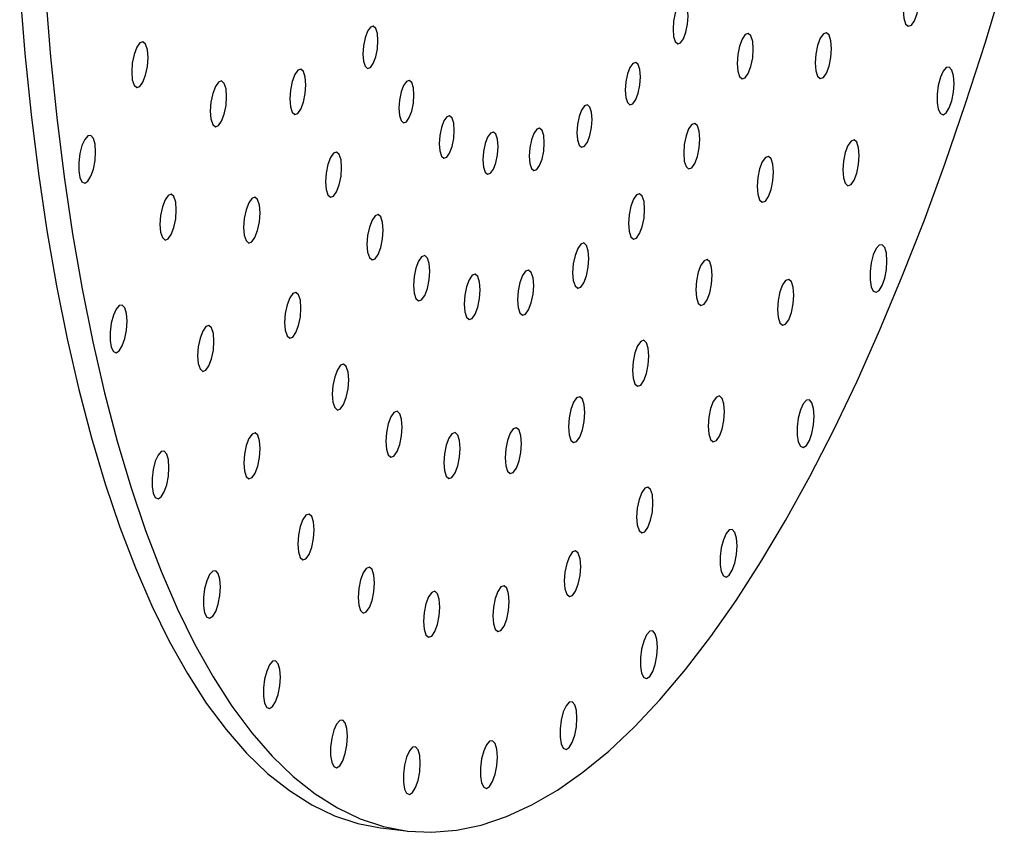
# Paper-space layout '_Dimétrica' of a CAD drawing. Header units: inches. Extents: x -0.7 to 4.9, y -6.4 to 5.3.
# Tile 1 of 9: x 0.6 to 4.2, y -6.4 to -3.5. Entities that reach past the tile are written whole.
import ezdxf

# ---------------------------------------------------------------- set-up
doc = ezdxf.new("R2010")
doc.units = ezdxf.units.IN
doc.header["$MEASUREMENT"] = 0

psp = doc.layouts.new('_Dimétrica')

# ---------------------------------------------------------------- linework, layer by layer
at = {"color": 7, "linetype": 'Continuous', "lineweight": 25}
psp.add_line((1.9359, -6.4283), (2.0294, -6.4401), dxfattribs=at)
at = {"color": 7, "linetype": 'Continuous', "lineweight": 25, "flags": 128}
for points in [[(0.7134, -3.3871), (0.7322, -3.6153), (0.7551, -3.8374), (0.782, -4.0529), (0.813, -4.2614), (0.8478, -4.4626), (0.8866, -4.6559), (0.9291, -4.841), (0.9754, -5.0175), (1.0252, -5.1851), (1.0786, -5.3434), (1.1353, -5.4921), (1.1954, -5.6309), (1.2586, -5.7596), (1.3248, -5.8778), (1.394, -5.9854), (1.4659, -6.0821), (1.5404, -6.1677), (1.6174, -6.2421), (1.6968, -6.305), (1.7783, -6.3564), (1.8617, -6.3963), (1.947, -6.4243), (2.034, -6.4407), (2.1224, -6.4452), (2.2122, -6.4379), (2.303, -6.4188), (2.3948, -6.388), (2.4873, -6.3455), (2.5804, -6.2913), (2.6739, -6.2257), (2.7676, -6.1487), (2.8612, -6.0605), (2.9547, -5.9613), (3.0478, -5.8512), (3.1403, -5.7305), (3.2321, -5.5994), (3.323, -5.4583), (3.4127, -5.3073), (3.5011, -5.1468), (3.5881, -4.9771), (3.6734, -4.7985), (3.7569, -4.6115), (3.8384, -4.4163), (3.9177, -4.2134), (3.9947, -4.0032), (4.0692, -3.7861), (4.1412, -3.5626), (4.2103, -3.333)], [(3.9013, -3.394), (3.8991, -3.3655), (3.8926, -3.3454), (3.8829, -3.3367), (3.8715, -3.3407), (3.8601, -3.3568), (3.8504, -3.3826), (3.844, -3.4141), (3.8417, -3.4466), (3.844, -3.475), (3.8504, -3.4951), (3.8601, -3.5038), (3.8715, -3.4998), (3.8829, -3.4837), (3.8926, -3.4579), (3.8991, -3.4264), (3.9013, -3.394)], [(0.6198, -3.3753), (0.6386, -3.6035), (0.6615, -3.8256), (0.6885, -4.0411), (0.7194, -4.2497), (0.7543, -4.4508), (0.793, -4.6441), (0.8356, -4.8292), (0.8818, -5.0057), (0.9317, -5.1733), (0.985, -5.3316), (1.0418, -5.4803), (1.1018, -5.6191), (1.165, -5.7478), (1.2313, -5.866), (1.3004, -5.9736), (1.3723, -6.0703), (1.4469, -6.1559), (1.5239, -6.2303), (1.6032, -6.2932), (1.6847, -6.3447), (1.7682, -6.3845), (1.8535, -6.4126), (1.9359, -6.4283)], [(3.0575, -3.4666), (3.0554, -3.4403), (3.0494, -3.4217), (3.0405, -3.4137), (3.0299, -3.4174), (3.0194, -3.4323), (3.0104, -3.4561), (3.0045, -3.4852), (3.0024, -3.5152), (3.0045, -3.5415), (3.0104, -3.5601), (3.0194, -3.5681), (3.0299, -3.5644), (3.0405, -3.5495), (3.0494, -3.5257), (3.0554, -3.4966), (3.0575, -3.4666)], [(1.9264, -3.5566), (1.9243, -3.5304), (1.9184, -3.5118), (1.9094, -3.5037), (1.8989, -3.5074), (1.8883, -3.5223), (1.8794, -3.5462), (1.8734, -3.5753), (1.8713, -3.6053), (1.8734, -3.6316), (1.8794, -3.6501), (1.8883, -3.6582), (1.8989, -3.6545), (1.9094, -3.6396), (1.9184, -3.6157), (1.9243, -3.5866), (1.9264, -3.5566)], [(3.2949, -3.5874), (3.2927, -3.5593), (3.2863, -3.5394), (3.2767, -3.5308), (3.2654, -3.5347), (3.2541, -3.5507), (3.2445, -3.5762), (3.2381, -3.6073), (3.2359, -3.6394), (3.2381, -3.6676), (3.2445, -3.6874), (3.2541, -3.6961), (3.2654, -3.6921), (3.2767, -3.6761), (3.2863, -3.6506), (3.2927, -3.6195), (3.2949, -3.5874)], [(3.5804, -3.5851), (3.5782, -3.5567), (3.5717, -3.5366), (3.562, -3.5279), (3.5506, -3.5319), (3.5392, -3.548), (3.5295, -3.5738), (3.523, -3.6053), (3.5208, -3.6378), (3.523, -3.6662), (3.5295, -3.6863), (3.5392, -3.695), (3.5506, -3.691), (3.562, -3.6749), (3.5717, -3.6491), (3.5782, -3.6176), (3.5804, -3.5851)], [(1.0879, -3.618), (1.0856, -3.5896), (1.0791, -3.5695), (1.0694, -3.5608), (1.058, -3.5648), (1.0466, -3.5809), (1.0369, -3.6067), (1.0305, -3.6382), (1.0282, -3.6706), (1.0305, -3.6991), (1.0369, -3.7192), (1.0466, -3.7279), (1.058, -3.7239), (1.0694, -3.7078), (1.0791, -3.682), (1.0856, -3.6505), (1.0879, -3.618)], [(1.6637, -3.7173), (1.6614, -3.6892), (1.655, -3.6693), (1.6455, -3.6607), (1.6342, -3.6646), (1.6229, -3.6806), (1.6133, -3.7061), (1.6069, -3.7372), (1.6047, -3.7693), (1.6069, -3.7975), (1.6133, -3.8173), (1.6229, -3.826), (1.6342, -3.822), (1.6455, -3.806), (1.655, -3.7805), (1.6614, -3.7494), (1.6637, -3.7173)], [(2.8832, -3.6887), (2.8811, -3.6624), (2.8751, -3.6438), (2.8662, -3.6358), (2.8556, -3.6395), (2.8451, -3.6544), (2.8362, -3.6782), (2.8302, -3.7073), (2.8281, -3.7373), (2.8302, -3.7636), (2.8362, -3.7822), (2.8451, -3.7902), (2.8556, -3.7865), (2.8662, -3.7716), (2.8751, -3.7478), (2.8811, -3.7187), (2.8832, -3.6887)], [(4.027, -3.7126), (4.0249, -3.6844), (4.0188, -3.6638), (4.0097, -3.6535), (3.9987, -3.6548), (3.9873, -3.6677), (3.9771, -3.6903), (3.9694, -3.7196), (3.9653, -3.7517), (3.9653, -3.7822), (3.9694, -3.807), (3.9771, -3.8227), (3.9873, -3.8273), (3.9987, -3.8201), (4.0097, -3.802), (4.0188, -3.7756), (4.0249, -3.7444), (4.027, -3.7126)], [(1.3745, -3.7608), (1.3722, -3.7324), (1.3658, -3.7123), (1.3561, -3.7036), (1.3447, -3.7076), (1.3333, -3.7237), (1.3236, -3.7495), (1.3171, -3.781), (1.3148, -3.8134), (1.3171, -3.8419), (1.3236, -3.862), (1.3333, -3.8707), (1.3447, -3.8667), (1.3561, -3.8505), (1.3658, -3.8248), (1.3722, -3.7933), (1.3745, -3.7608)], [(2.0576, -3.7544), (2.0555, -3.7281), (2.0496, -3.7096), (2.0406, -3.7015), (2.0301, -3.7052), (2.0195, -3.7201), (2.0106, -3.7439), (2.0046, -3.7731), (2.0025, -3.803), (2.0046, -3.8293), (2.0106, -3.8479), (2.0195, -3.856), (2.0301, -3.8523), (2.0406, -3.8374), (2.0496, -3.8135), (2.0555, -3.7844), (2.0576, -3.7544)], [(2.7071, -3.844), (2.705, -3.8178), (2.699, -3.7992), (2.69, -3.7911), (2.6795, -3.7948), (2.6689, -3.8097), (2.66, -3.8336), (2.654, -3.8627), (2.6519, -3.8927), (2.654, -3.9189), (2.66, -3.9375), (2.6689, -3.9456), (2.6795, -3.9419), (2.69, -3.927), (2.699, -3.9031), (2.705, -3.874), (2.7071, -3.844)], [(2.2046, -3.8841), (2.2025, -3.8578), (2.1965, -3.8392), (2.1875, -3.8311), (2.177, -3.8348), (2.1664, -3.8497), (2.1575, -3.8736), (2.1515, -3.9027), (2.1494, -3.9327), (2.1515, -3.959), (2.1575, -3.9775), (2.1664, -3.9856), (2.177, -3.9819), (2.1875, -3.967), (2.1965, -3.9432), (2.2025, -3.914), (2.2046, -3.8841)], [(2.5328, -3.9293), (2.5307, -3.9031), (2.5247, -3.8845), (2.5157, -3.8764), (2.5052, -3.8801), (2.4946, -3.895), (2.4857, -3.9189), (2.4797, -3.948), (2.4776, -3.978), (2.4797, -4.0043), (2.4857, -4.0228), (2.4946, -4.0309), (2.5052, -4.0272), (2.5157, -4.0123), (2.5247, -3.9885), (2.5307, -3.9593), (2.5328, -3.9293)], [(3.1001, -3.9155), (3.0978, -3.8874), (3.0914, -3.8675), (3.0819, -3.8589), (3.0706, -3.8629), (3.0593, -3.8788), (3.0497, -3.9043), (3.0433, -3.9355), (3.0411, -3.9676), (3.0433, -3.9957), (3.0497, -4.0156), (3.0593, -4.0242), (3.0706, -4.0202), (3.0819, -4.0043), (3.0914, -3.9788), (3.0978, -3.9476), (3.1001, -3.9155)], [(0.8966, -3.9618), (0.8945, -3.9337), (0.8885, -3.9131), (0.8794, -3.9028), (0.8684, -3.9041), (0.857, -3.917), (0.8468, -3.9396), (0.8391, -3.9689), (0.8349, -4.001), (0.8349, -4.0315), (0.8391, -4.0563), (0.8468, -4.072), (0.857, -4.0766), (0.8684, -4.0694), (0.8794, -4.0513), (0.8885, -4.0249), (0.8945, -3.9937), (0.8966, -3.9618)], [(2.3641, -3.9428), (2.362, -3.9165), (2.356, -3.8979), (2.3471, -3.8899), (2.3365, -3.8936), (2.326, -3.9085), (2.317, -3.9323), (2.311, -3.9614), (2.3089, -3.9914), (2.311, -4.0177), (2.317, -4.0363), (2.326, -4.0443), (2.3365, -4.0406), (2.3471, -4.0257), (2.356, -4.0019), (2.362, -3.9728), (2.3641, -3.9428)], [(3.6814, -3.9759), (3.6792, -3.9475), (3.6727, -3.9274), (3.663, -3.9187), (3.6516, -3.9227), (3.6402, -3.9388), (3.6305, -3.9646), (3.624, -3.9961), (3.6218, -4.0285), (3.624, -4.057), (3.6305, -4.0771), (3.6402, -4.0858), (3.6516, -4.0818), (3.663, -4.0657), (3.6727, -4.0399), (3.6792, -4.0084), (3.6814, -3.9759)], [(1.7938, -4.0195), (1.7916, -3.9914), (1.7852, -3.9715), (1.7756, -3.9629), (1.7643, -3.9669), (1.753, -3.9828), (1.7435, -4.0083), (1.7371, -4.0395), (1.7348, -4.0716), (1.7371, -4.0997), (1.7435, -4.1196), (1.753, -4.1282), (1.7643, -4.1242), (1.7756, -4.1083), (1.7852, -4.0828), (1.7916, -4.0516), (1.7938, -4.0195)], [(3.3689, -4.036), (3.3667, -4.0076), (3.3602, -3.9875), (3.3505, -3.9788), (3.3391, -3.9828), (3.3277, -3.9989), (3.318, -4.0247), (3.3116, -4.0562), (3.3093, -4.0887), (3.3116, -4.1171), (3.318, -4.1372), (3.3277, -4.1459), (3.3391, -4.1419), (3.3505, -4.1258), (3.3602, -4.1), (3.3667, -4.0685), (3.3689, -4.036)], [(1.191, -4.1743), (1.1887, -4.1458), (1.1823, -4.1257), (1.1726, -4.117), (1.1612, -4.121), (1.1498, -4.1371), (1.1401, -4.1629), (1.1336, -4.1944), (1.1313, -4.2269), (1.1336, -4.2553), (1.1401, -4.2754), (1.1498, -4.2841), (1.1612, -4.2801), (1.1726, -4.264), (1.1823, -4.2382), (1.1887, -4.2067), (1.191, -4.1743)], [(1.4962, -4.1852), (1.4939, -4.1567), (1.4875, -4.1366), (1.4778, -4.1279), (1.4664, -4.1319), (1.4549, -4.1481), (1.4453, -4.1738), (1.4388, -4.2054), (1.4365, -4.2378), (1.4388, -4.2662), (1.4453, -4.2863), (1.4549, -4.295), (1.4664, -4.291), (1.4778, -4.2749), (1.4875, -4.2491), (1.4939, -4.2176), (1.4962, -4.1852)], [(2.8988, -4.172), (2.8965, -4.1439), (2.8902, -4.124), (2.8806, -4.1154), (2.8693, -4.1194), (2.858, -4.1353), (2.8484, -4.1608), (2.842, -4.192), (2.8398, -4.2241), (2.842, -4.2522), (2.8484, -4.2721), (2.858, -4.2807), (2.8693, -4.2767), (2.8806, -4.2608), (2.8902, -4.2353), (2.8965, -4.2041), (2.8988, -4.172)], [(1.9453, -4.248), (1.9431, -4.2198), (1.9367, -4.1999), (1.9271, -4.1913), (1.9158, -4.1953), (1.9046, -4.2112), (1.895, -4.2367), (1.8886, -4.2679), (1.8863, -4.3), (1.8886, -4.3281), (1.895, -4.348), (1.9046, -4.3566), (1.9158, -4.3526), (1.9271, -4.3367), (1.9367, -4.3112), (1.9431, -4.28), (1.9453, -4.248)], [(2.6953, -4.3515), (2.6931, -4.3233), (2.6867, -4.3034), (2.6771, -4.2948), (2.6658, -4.2988), (2.6546, -4.3147), (2.645, -4.3402), (2.6386, -4.3714), (2.6363, -4.4035), (2.6386, -4.4316), (2.645, -4.4515), (2.6546, -4.4601), (2.6658, -4.4561), (2.6771, -4.4402), (2.6867, -4.4147), (2.6931, -4.3835), (2.6953, -4.3515)], [(3.7823, -4.36), (3.7802, -4.3319), (3.7741, -4.3113), (3.765, -4.301), (3.754, -4.3023), (3.7426, -4.3152), (3.7324, -4.3378), (3.7247, -4.3671), (3.7206, -4.3992), (3.7206, -4.4297), (3.7247, -4.4545), (3.7324, -4.4702), (3.7426, -4.4748), (3.754, -4.4676), (3.765, -4.4495), (3.7741, -4.4231), (3.7802, -4.3919), (3.7823, -4.36)], [(2.115, -4.3977), (2.1128, -4.3695), (2.1064, -4.3497), (2.0968, -4.341), (2.0855, -4.345), (2.0742, -4.361), (2.0647, -4.3865), (2.0583, -4.4176), (2.056, -4.4497), (2.0583, -4.4778), (2.0647, -4.4977), (2.0742, -4.5063), (2.0855, -4.5024), (2.0968, -4.4864), (2.1064, -4.4609), (2.1128, -4.4298), (2.115, -4.3977)], [(3.1453, -4.4127), (3.143, -4.3843), (3.1365, -4.3642), (3.1269, -4.3555), (3.1154, -4.3595), (3.104, -4.3756), (3.0943, -4.4014), (3.0879, -4.4329), (3.0856, -4.4654), (3.0879, -4.4938), (3.0943, -4.5139), (3.104, -4.5226), (3.1154, -4.5186), (3.1269, -4.5025), (3.1365, -4.4767), (3.143, -4.4452), (3.1453, -4.4127)], [(2.2992, -4.4655), (2.297, -4.4374), (2.2906, -4.4175), (2.281, -4.4089), (2.2697, -4.4128), (2.2584, -4.4288), (2.2489, -4.4543), (2.2425, -4.4854), (2.2402, -4.5175), (2.2425, -4.5457), (2.2489, -4.5655), (2.2584, -4.5741), (2.2697, -4.5702), (2.281, -4.5542), (2.2906, -4.5287), (2.297, -4.4976), (2.2992, -4.4655)], [(2.4941, -4.45), (2.4918, -4.4218), (2.4854, -4.402), (2.4758, -4.3934), (2.4646, -4.3973), (2.4533, -4.4133), (2.4437, -4.4388), (2.4373, -4.4699), (2.4351, -4.502), (2.4373, -4.5301), (2.4437, -4.55), (2.4533, -4.5586), (2.4646, -4.5547), (2.4758, -4.5387), (2.4854, -4.5132), (2.4918, -4.4821), (2.4941, -4.45)], [(3.4427, -4.485), (3.4404, -4.4565), (3.4339, -4.4364), (3.4242, -4.4277), (3.4128, -4.4317), (3.4014, -4.4479), (3.3917, -4.4736), (3.3853, -4.5051), (3.383, -4.5376), (3.3853, -4.566), (3.3917, -4.5861), (3.4014, -4.5948), (3.4128, -4.5908), (3.4242, -4.5747), (3.4339, -4.5489), (3.4404, -4.5174), (3.4427, -4.485)], [(1.6456, -4.5322), (1.6433, -4.5037), (1.6369, -4.4836), (1.6272, -4.4749), (1.6158, -4.4789), (1.6044, -4.4951), (1.5947, -4.5208), (1.5882, -4.5523), (1.5859, -4.5848), (1.5882, -4.6132), (1.5947, -4.6333), (1.6044, -4.642), (1.6158, -4.638), (1.6272, -4.6219), (1.6369, -4.5961), (1.6433, -4.5646), (1.6456, -4.5322)], [(1.0114, -4.5807), (1.0093, -4.5526), (1.0032, -4.532), (0.9941, -4.5217), (0.9831, -4.523), (0.9717, -4.5359), (0.9615, -4.5585), (0.9538, -4.5878), (0.9497, -4.6199), (0.9497, -4.6504), (0.9538, -4.6752), (0.9615, -4.6909), (0.9717, -4.6955), (0.9831, -4.6882), (0.9941, -4.6702), (1.0032, -4.6438), (1.0093, -4.6125), (1.0114, -4.5807)], [(1.3284, -4.6533), (1.3261, -4.6249), (1.3196, -4.6048), (1.31, -4.5961), (1.2985, -4.6001), (1.2871, -4.6162), (1.2774, -4.642), (1.271, -4.6735), (1.2687, -4.706), (1.271, -4.7344), (1.2774, -4.7545), (1.2871, -4.7632), (1.2985, -4.7592), (1.31, -4.7431), (1.3196, -4.7173), (1.3261, -4.6858), (1.3284, -4.6533)], [(2.9142, -4.7072), (2.9119, -4.6788), (2.9054, -4.6587), (2.8958, -4.65), (2.8844, -4.654), (2.8729, -4.6701), (2.8633, -4.6959), (2.8568, -4.7274), (2.8545, -4.7599), (2.8568, -4.7883), (2.8633, -4.8084), (2.8729, -4.8171), (2.8844, -4.8131), (2.8958, -4.797), (2.9054, -4.7712), (2.9119, -4.7397), (2.9142, -4.7072)], [(1.8196, -4.7944), (1.8173, -4.766), (1.8108, -4.7459), (1.8011, -4.7372), (1.7897, -4.7412), (1.7783, -4.7573), (1.7686, -4.7831), (1.7622, -4.8146), (1.7599, -4.847), (1.7622, -4.8755), (1.7686, -4.8956), (1.7783, -4.9043), (1.7897, -4.9003), (1.8011, -4.8841), (1.8108, -4.8584), (1.8173, -4.8269), (1.8196, -4.7944)], [(2.6806, -4.9132), (2.6783, -4.8848), (2.6719, -4.8647), (2.6622, -4.856), (2.6508, -4.86), (2.6394, -4.8761), (2.6297, -4.9019), (2.6232, -4.9334), (2.6209, -4.9658), (2.6232, -4.9943), (2.6297, -5.0144), (2.6394, -5.0231), (2.6508, -5.0191), (2.6622, -5.003), (2.6719, -4.9772), (2.6783, -4.9457), (2.6806, -4.9132)], [(3.1901, -4.9103), (3.1879, -4.8818), (3.1814, -4.8617), (3.1717, -4.853), (3.1603, -4.857), (3.1489, -4.8731), (3.1392, -4.8989), (3.1327, -4.9304), (3.1305, -4.9629), (3.1327, -4.9913), (3.1392, -5.0114), (3.1489, -5.0201), (3.1603, -5.0161), (3.1717, -5), (3.1814, -4.9742), (3.1879, -4.9427), (3.1901, -4.9103)], [(3.5166, -4.9264), (3.5145, -4.8983), (3.5085, -4.8777), (3.4994, -4.8674), (3.4884, -4.8687), (3.477, -4.8816), (3.4667, -4.9042), (3.459, -4.9335), (3.4549, -4.9656), (3.4549, -4.9961), (3.459, -5.0209), (3.4667, -5.0366), (3.477, -5.0412), (3.4884, -5.0339), (3.4994, -5.0159), (3.5085, -4.9895), (3.5145, -4.9583), (3.5166, -4.9264)], [(2.0144, -4.9663), (2.0121, -4.9378), (2.0056, -4.9177), (1.9959, -4.909), (1.9845, -4.913), (1.9731, -4.9292), (1.9634, -4.9549), (1.957, -4.9865), (1.9547, -5.0189), (1.957, -5.0473), (1.9634, -5.0674), (1.9731, -5.0762), (1.9845, -5.0721), (1.9959, -5.056), (2.0056, -5.0302), (2.0121, -4.9987), (2.0144, -4.9663)], [(1.4971, -5.0451), (1.4948, -5.0167), (1.4883, -4.9966), (1.4786, -4.9878), (1.4672, -4.9919), (1.4558, -5.008), (1.4461, -5.0338), (1.4397, -5.0653), (1.4374, -5.0977), (1.4397, -5.1262), (1.4461, -5.1463), (1.4558, -5.155), (1.4672, -5.151), (1.4786, -5.1348), (1.4883, -5.1091), (1.4948, -5.0775), (1.4971, -5.0451)], [(2.2259, -5.0442), (2.2236, -5.0157), (2.2171, -4.9956), (2.2074, -4.9869), (2.196, -4.9909), (2.1846, -5.007), (2.1749, -5.0328), (2.1685, -5.0643), (2.1662, -5.0968), (2.1685, -5.1252), (2.1749, -5.1453), (2.1846, -5.154), (2.196, -5.15), (2.2074, -5.1339), (2.2171, -5.1081), (2.2236, -5.0766), (2.2259, -5.0442)], [(2.4495, -5.0263), (2.4473, -4.9979), (2.4408, -4.9778), (2.4311, -4.9691), (2.4197, -4.9731), (2.4083, -4.9892), (2.3986, -5.015), (2.3921, -5.0465), (2.3899, -5.079), (2.3921, -5.1074), (2.3986, -5.1275), (2.4083, -5.1362), (2.4197, -5.1322), (2.4311, -5.1161), (2.4408, -5.0903), (2.4473, -5.0588), (2.4495, -5.0263)], [(1.1642, -5.1138), (1.1621, -5.0857), (1.1561, -5.065), (1.147, -5.0547), (1.136, -5.0561), (1.1246, -5.0689), (1.1143, -5.0915), (1.1066, -5.1209), (1.1025, -5.1529), (1.1025, -5.1834), (1.1066, -5.2082), (1.1143, -5.2239), (1.1246, -5.2285), (1.136, -5.2213), (1.147, -5.2032), (1.1561, -5.1768), (1.1621, -5.1456), (1.1642, -5.1138)], [(2.9292, -5.2427), (2.927, -5.2143), (2.9205, -5.1942), (2.9108, -5.1855), (2.8994, -5.1895), (2.888, -5.2056), (2.8783, -5.2314), (2.8719, -5.2629), (2.8696, -5.2954), (2.8719, -5.3238), (2.8783, -5.3439), (2.888, -5.3526), (2.8994, -5.3486), (2.9108, -5.3325), (2.9205, -5.3067), (2.927, -5.2752), (2.9292, -5.2427)], [(1.6934, -5.3411), (1.6912, -5.3127), (1.6847, -5.2926), (1.675, -5.2839), (1.6636, -5.2879), (1.6522, -5.304), (1.6425, -5.3298), (1.6361, -5.3613), (1.6338, -5.3938), (1.6361, -5.4222), (1.6425, -5.4423), (1.6522, -5.451), (1.6636, -5.447), (1.675, -5.4309), (1.6847, -5.4051), (1.6912, -5.3736), (1.6934, -5.3411)], [(3.2356, -5.3996), (3.2335, -5.3715), (3.2275, -5.3509), (3.2184, -5.3406), (3.2074, -5.3419), (3.196, -5.3548), (3.1858, -5.3774), (3.1781, -5.4067), (3.174, -5.4388), (3.174, -5.4693), (3.1781, -5.4941), (3.1858, -5.5098), (3.196, -5.5144), (3.2074, -5.5071), (3.2184, -5.4891), (3.2275, -5.4627), (3.2335, -5.4314), (3.2356, -5.3996)], [(2.6655, -5.4753), (2.6633, -5.4469), (2.6568, -5.4268), (2.6471, -5.418), (2.6357, -5.4221), (2.6243, -5.4382), (2.6146, -5.464), (2.6082, -5.4955), (2.6059, -5.5279), (2.6082, -5.5564), (2.6146, -5.5765), (2.6243, -5.5852), (2.6357, -5.5812), (2.6471, -5.565), (2.6568, -5.5393), (2.6633, -5.5077), (2.6655, -5.4753)], [(1.3519, -5.5496), (1.3498, -5.5215), (1.3438, -5.5009), (1.3346, -5.4906), (1.3236, -5.4919), (1.3123, -5.5048), (1.302, -5.5274), (1.2943, -5.5567), (1.2902, -5.5888), (1.2902, -5.6193), (1.2943, -5.6441), (1.302, -5.6598), (1.3123, -5.6644), (1.3236, -5.6571), (1.3346, -5.6391), (1.3438, -5.6127), (1.3498, -5.5815), (1.3519, -5.5496)], [(1.9134, -5.5352), (1.9111, -5.5068), (1.9046, -5.4867), (1.895, -5.4779), (1.8835, -5.482), (1.8721, -5.4981), (1.8624, -5.5239), (1.856, -5.5554), (1.8537, -5.5878), (1.856, -5.6163), (1.8624, -5.6364), (1.8721, -5.6451), (1.8835, -5.6411), (1.895, -5.6249), (1.9046, -5.5992), (1.9111, -5.5676), (1.9134, -5.5352)], [(2.4047, -5.603), (2.4024, -5.5746), (2.3959, -5.5544), (2.3862, -5.5457), (2.3748, -5.5498), (2.3634, -5.5659), (2.3537, -5.5917), (2.3473, -5.6232), (2.345, -5.6556), (2.3473, -5.684), (2.3537, -5.7042), (2.3634, -5.7129), (2.3748, -5.7088), (2.3862, -5.6927), (2.3959, -5.6669), (2.4024, -5.6354), (2.4047, -5.603)], [(2.1521, -5.6231), (2.1499, -5.5947), (2.1434, -5.5746), (2.1337, -5.5658), (2.1223, -5.5699), (2.1109, -5.586), (2.1012, -5.6118), (2.0947, -5.6433), (2.0925, -5.6757), (2.0947, -5.7042), (2.1012, -5.7243), (2.1109, -5.733), (2.1223, -5.729), (2.1337, -5.7128), (2.1434, -5.6871), (2.1499, -5.6555), (2.1521, -5.6231)], [(2.9454, -5.7695), (2.9433, -5.7414), (2.9373, -5.7208), (2.9281, -5.7105), (2.9171, -5.7118), (2.9058, -5.7247), (2.8955, -5.7473), (2.8878, -5.7766), (2.8837, -5.8087), (2.8837, -5.8392), (2.8878, -5.864), (2.8955, -5.8797), (2.9058, -5.8843), (2.9171, -5.877), (2.9281, -5.859), (2.9373, -5.8326), (2.9433, -5.8014), (2.9454, -5.7695)], [(1.5704, -5.879), (1.5683, -5.8509), (1.5623, -5.8303), (1.5532, -5.82), (1.5422, -5.8213), (1.5308, -5.8342), (1.5205, -5.8568), (1.5128, -5.8861), (1.5087, -5.9182), (1.5087, -5.9487), (1.5128, -5.9735), (1.5205, -5.9892), (1.5308, -5.9938), (1.5422, -5.9865), (1.5532, -5.9685), (1.5623, -5.9421), (1.5683, -5.9109), (1.5704, -5.879)], [(2.652, -6.0283), (2.6499, -6.0002), (2.6439, -5.9796), (2.6347, -5.9692), (2.6237, -5.9706), (2.6124, -5.9834), (2.6021, -6.0061), (2.5944, -6.0354), (2.5903, -6.0674), (2.5903, -6.0979), (2.5944, -6.1227), (2.6021, -6.1385), (2.6124, -6.143), (2.6237, -6.1358), (2.6347, -6.1178), (2.6439, -6.0913), (2.6499, -6.0601), (2.652, -6.0283)], [(1.8151, -6.0949), (1.813, -6.0668), (1.807, -6.0462), (1.7978, -6.0359), (1.7869, -6.0372), (1.7755, -6.0501), (1.7652, -6.0727), (1.7575, -6.102), (1.7534, -6.1341), (1.7534, -6.1646), (1.7575, -6.1894), (1.7652, -6.2051), (1.7755, -6.2097), (1.7869, -6.2024), (1.7978, -6.1844), (1.807, -6.158), (1.813, -6.1268), (1.8151, -6.0949)], [(2.0807, -6.1927), (2.0786, -6.1646), (2.0726, -6.144), (2.0635, -6.1337), (2.0525, -6.135), (2.0411, -6.1479), (2.0309, -6.1705), (2.0232, -6.1998), (2.0191, -6.2319), (2.0191, -6.2624), (2.0232, -6.2872), (2.0309, -6.3029), (2.0411, -6.3075), (2.0525, -6.3002), (2.0635, -6.2822), (2.0726, -6.2558), (2.0786, -6.2246), (2.0807, -6.1927)], [(2.3617, -6.1704), (2.3596, -6.1422), (2.3536, -6.1216), (2.3445, -6.1113), (2.3335, -6.1127), (2.3221, -6.1255), (2.3118, -6.1481), (2.3041, -6.1775), (2.3, -6.2095), (2.3, -6.24), (2.3041, -6.2648), (2.3118, -6.2805), (2.3221, -6.2851), (2.3335, -6.2779), (2.3445, -6.2598), (2.3536, -6.2334), (2.3596, -6.2022), (2.3617, -6.1704)]]:
    psp.add_lwpolyline(points, dxfattribs=at)

doc.saveas('drawing.dxf')
